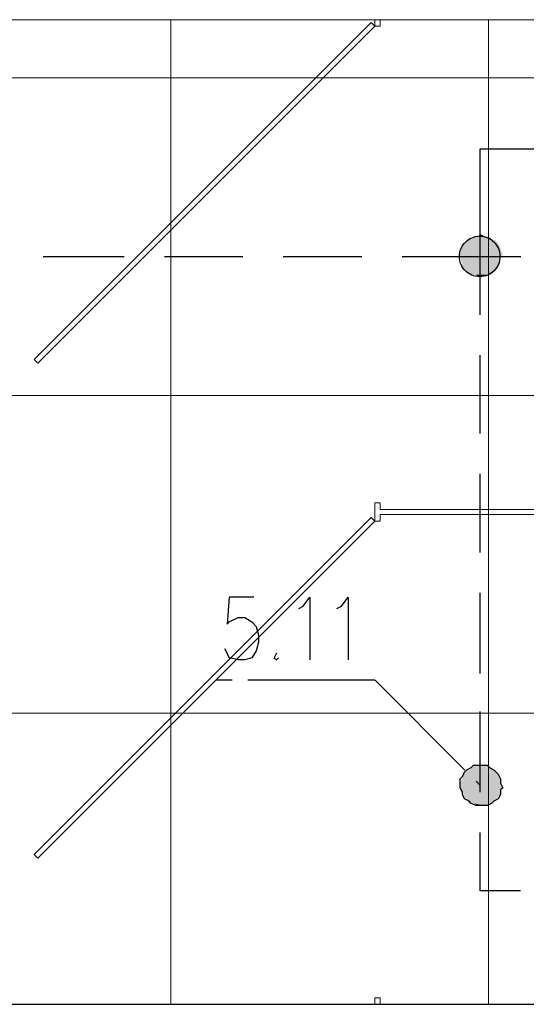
# Model space of a CAD drawing. Header units: millimetres. Extents: x 282377 to 1404227, y -783705 to 1038705.
# Tile 204 of 243: x 386758 to 386853, y 7429 to 7615. Entities that reach past the tile are written whole.
import ezdxf

# ---------------------------------------------------------------- set-up
doc = ezdxf.new("R2010")
doc.units = ezdxf.units.MM
doc.linetypes.add('ACAD_ISO08W100', pattern=[36, 24, -3, 6, -3])
doc.layers.add('!!ELEKTRYKA', color=7, linetype='Continuous')

msp = doc.modelspace()

# ---------------------------------------------------------------- linework, layer by layer
at = {"layer": '!!ELEKTRYKA', "color": 252, "lineweight": 20}
for p, q in [((386692.7, 7615.12), (386954.7, 7615.12)), ((386824.7, 7615.12), (386824.7, 7613.87)), ((386825.7, 7615.12), (386825.7, 7613.87)), ((386823.99, 7614.57), (386760.35, 7550.93)), ((386824.7, 7613.87), (386761.06, 7550.23)), ((386823.99, 7614.57), (386824.7, 7613.87)), ((386825.7, 7613.87), (386824.7, 7613.87)), ((386760.35, 7550.93), (386761.06, 7550.23)), ((386824.7, 7523.87), (386824.7, 7520.37)), ((386825.7, 7523.87), (386824.7, 7523.87)), ((386825.7, 7523.87), (386825.7, 7522.62)), ((386954.7, 7522.62), (386825.7, 7522.62)), ((386823.99, 7521.07), (386760.35, 7457.43)), ((386824.7, 7520.37), (386761.06, 7456.73)), ((386823.99, 7521.07), (386824.7, 7520.37)), ((386825.7, 7520.37), (386824.7, 7520.37)), ((386825.7, 7521.62), (386825.7, 7520.37)), ((386954.7, 7521.62), (386825.7, 7521.62)), ((386760.35, 7457.43), (386761.06, 7456.73)), ((386824.7, 7430.37), (386824.7, 7429.12)), ((386825.7, 7430.37), (386824.7, 7430.37)), ((386825.7, 7430.37), (386825.7, 7429.12))]:
    msp.add_line(p, q, dxfattribs=at)
at = {"layer": '!!ELEKTRYKA', "color": 252, "lineweight": 15, "ltscale": 15}
for p, q in [((386786.2, 7615.12), (386786.2, 7429.12)), ((386846.2, 7615.12), (386846.2, 7429.12)), ((386954.7, 7604.12), (386579.7, 7604.12)), ((386954.7, 7544.12), (386579.7, 7544.12)), ((386954.7, 7484.12), (386579.7, 7484.12))]:
    msp.add_line(p, q, dxfattribs=at)
at = {"layer": '!!ELEKTRYKA', "color": 252}
msp.add_line((386579.7, 7429.12), (386954.7, 7429.12), dxfattribs=at)
at = {"layer": '!!ELEKTRYKA', "color": 5, "linetype": 'ACAD_ISO08W100', "lineweight": -3}
for points in [[(386844.61, 7559.36), (386844.61, 7570.37), (386844.61, 7590.69), (386864.92, 7590.69)], [(386762.09, 7570.37), (386777.37, 7570.37)], [(386784.97, 7570.37), (386799.76, 7570.37)], [(386807.37, 7570.37), (386822.22, 7570.37)], [(386829.84, 7570.37), (386844.65, 7570.37), (386852.29, 7570.37)], [(386844.61, 7536.92), (386844.61, 7551.74)], [(386844.61, 7514.49), (386844.61, 7529.3)], [(386801.87, 7506.02), (386797.22, 7506.02), (386796.8, 7500.93), (386797.22, 7501.36), (386798.91, 7502.21), (386800.18, 7502.21), (386801.45, 7501.36), (386802.29, 7500.51), (386802.72, 7498.82), (386802.72, 7497.55), (386802.29, 7495.86), (386801.45, 7494.59), (386800.18, 7494.17), (386798.91, 7494.17), (386797.22, 7494.59), (386796.8, 7495.43), (386796.38, 7496.28)], [(386810.32, 7503.9), (386811.16, 7504.33), (386812.43, 7506.02), (386812.43, 7494.17)], [(386817.56, 7503.9), (386818.4, 7504.32), (386819.67, 7506.01), (386819.67, 7494.16)], [(386844.61, 7491.63), (386844.61, 7506.87)], [(386806.11, 7495.43), (386805.69, 7494.59), (386806.11, 7494.17), (386806.54, 7494.59)], [(386824.73, 7490.36), (386794.65, 7490.36)], [(386824.74, 7490.36), (386844.61, 7470.46)], [(386844.61, 7469.19), (386844.61, 7484.43)], [(386852.24, 7450.56), (386844.61, 7450.56), (386844.61, 7461.57)]]:
    msp.add_lwpolyline(points, dxfattribs=at)
msp.add_lwpolyline([(386847.19, 7467.5), (386846.77, 7467.07), (386845.93, 7466.65), (386845.02, 7466.65), (386844.6, 7466.65), (386843.76, 7466.65), (386842.92, 7467.07), (386842.5, 7467.5), (386841.66, 7467.92), (386841.24, 7468.76), (386841.24, 7469.19), (386840.82, 7470.03), (386840.82, 7470.88), (386840.82, 7471.73), (386841.24, 7472.15), (386841.66, 7473), (386842.08, 7473.42), (386842.92, 7473.84), (386843.34, 7474.27), (386844.18, 7474.27), (386845.02, 7474.27), (386845.93, 7474.27), (386846.35, 7473.84), (386847.19, 7473.42), (386847.61, 7473), (386848.03, 7472.57), (386848.45, 7471.73), (386848.45, 7470.88), (386848.87, 7470.03), (386848.45, 7469.61), (386848.45, 7468.76), (386848.03, 7467.92)], close=True, dxfattribs=at)
msp.add_circle((386844.51, 7570.39), 3.83, dxfattribs=at)
msp.add_circle((386844.51, 7570.39), 3.83, dxfattribs=at)
for points in [[(386846.33, 7574.17), (386842.54, 7573.75), (386846.75, 7573.75)], [(386846.33, 7574.17), (386843.38, 7574.17), (386842.54, 7573.75)], [(386844.62, 7574.6), (386844.2, 7574.18), (386845.46, 7574.18)], [(386848.45, 7572.06), (386840.82, 7571.64), (386848.45, 7571.64)], [(386848.45, 7572.06), (386841.24, 7572.06), (386840.82, 7571.64)], [(386848.02, 7572.91), (386841.23, 7572.06), (386848.44, 7572.06)], [(386848.02, 7572.91), (386841.65, 7572.91), (386841.23, 7572.06)], [(386847.59, 7573.33), (386841.64, 7572.91), (386848.01, 7572.91)], [(386847.59, 7573.33), (386842.06, 7573.33), (386841.64, 7572.91)], [(386846.69, 7573.76), (386842.06, 7573.34), (386847.59, 7573.34)], [(386846.69, 7573.76), (386842.48, 7573.76), (386842.06, 7573.34)], [(386848.45, 7571.64), (386840.82, 7570.79), (386848.87, 7570.79)], [(386848.45, 7571.64), (386840.82, 7571.64), (386840.82, 7570.79)], [(386848.87, 7570.79), (386840.82, 7569.95), (386848.45, 7569.95)], [(386848.87, 7570.79), (386840.82, 7570.79), (386840.82, 7569.95)], [(386848.45, 7569.95), (386840.82, 7569.95), (386841.24, 7569.1)], [(386848.44, 7569.94), (386841.23, 7569.1), (386848.44, 7569.1)], [(386848.44, 7569.1), (386841.23, 7568.67), (386848.02, 7568.67)], [(386848.44, 7569.1), (386841.23, 7569.1), (386841.23, 7568.67)], [(386848.02, 7568.67), (386841.23, 7568.67), (386841.65, 7567.83)], [(386848.01, 7568.68), (386841.64, 7567.83), (386847.59, 7567.83)], [(386847.59, 7567.83), (386841.64, 7567.83), (386842.49, 7567.41)], [(386847.65, 7567.83), (386842.54, 7567.4), (386847.17, 7567.4)], [(386847.17, 7567.4), (386842.54, 7567.4), (386842.96, 7566.98)], [(386847.16, 7567.4), (386842.95, 7566.98), (386846.74, 7566.98)], [(386845.89, 7566.98), (386843.78, 7566.98), (386844.2, 7566.56)], [(386845.88, 7566.98), (386844.2, 7566.56), (386845.04, 7566.56)], [(386842.96, 7473.84), (386847.17, 7473.42), (386842.54, 7473.42)], [(386843.8, 7474.26), (386846.74, 7473.84), (386842.95, 7473.84)], [(386842.95, 7473.84), (386846.74, 7473.84), (386847.16, 7473.42)], [(386843.78, 7474.27), (386845.89, 7474.27), (386846.73, 7473.84)], [(386841.24, 7471.73), (386848.45, 7470.88), (386840.82, 7470.88)], [(386841.65, 7473), (386848.02, 7472.57), (386841.23, 7472.57)], [(386841.23, 7472.57), (386848.44, 7471.73), (386841.23, 7471.73)], [(386841.23, 7472.57), (386848.02, 7472.57), (386848.44, 7471.73)], [(386841.23, 7471.73), (386848.44, 7471.73), (386848.44, 7470.88)], [(386842.49, 7473.42), (386847.59, 7473), (386841.64, 7473)], [(386841.64, 7473), (386847.59, 7473), (386848.01, 7472.58)], [(386842.54, 7473.42), (386847.17, 7473.42), (386847.65, 7472.99)], [(386840.82, 7470.88), (386848.87, 7470.46), (386840.82, 7470.46)], [(386840.82, 7470.88), (386848.45, 7470.88), (386848.87, 7470.46)], [(386840.82, 7470.46), (386848.45, 7469.61), (386840.82, 7469.61)], [(386840.82, 7470.46), (386848.87, 7470.46), (386848.45, 7469.61)], [(386840.82, 7469.61), (386848.45, 7468.76), (386841.24, 7468.76)], [(386840.82, 7469.61), (386848.45, 7469.61), (386848.45, 7468.76)], [(386841.23, 7468.76), (386848.02, 7468.34), (386841.65, 7468.34)], [(386841.23, 7468.76), (386848.44, 7468.76), (386848.02, 7468.34)], [(386841.64, 7468.34), (386847.59, 7467.92), (386842.06, 7467.92)], [(386841.64, 7468.34), (386848.01, 7468.34), (386847.59, 7467.92)], [(386842.06, 7467.92), (386846.69, 7467.08), (386842.48, 7467.08)], [(386842.06, 7467.92), (386847.59, 7467.92), (386846.69, 7467.08)], [(386843.37, 7467.07), (386845.47, 7466.65), (386844.21, 7466.65)], [(386843.37, 7467.07), (386846.31, 7467.07), (386845.47, 7466.65)]]:
    msp.add_solid(points, dxfattribs=at)

doc.saveas('drawing.dxf')
